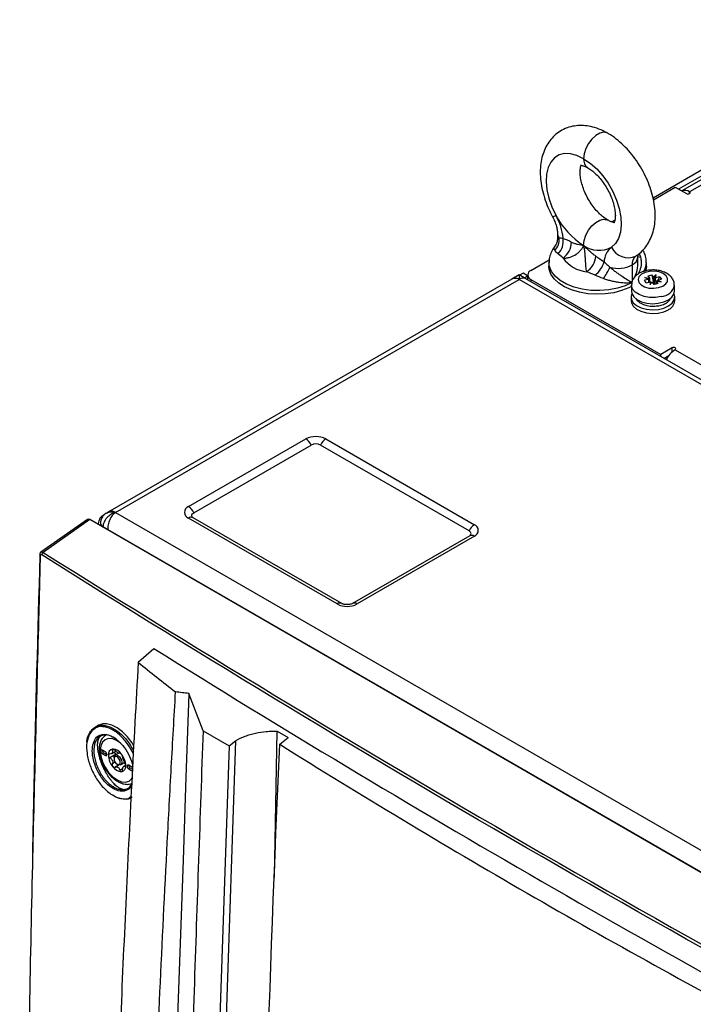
# Model space of a CAD drawing. Header units: millimetres. Extents: x 11 to 939, y -289 to 1138.
# Tile 82 of 86: x 695 to 771, y 1012 to 1123. Entities that reach past the tile are written whole.
import ezdxf

# ---------------------------------------------------------------- set-up
doc = ezdxf.new("R2010")
doc.units = ezdxf.units.MM

msp = doc.modelspace()

# ---------------------------------------------------------------- linework, layer by layer
at = {"color": 7, "linetype": 'Continuous', "lineweight": 25}
for p, q in [((802.84, 1123.17), (769.33, 1103.83)), ((803.52, 1122.95), (770.21, 1103.73)), ((793.32, 1118.74), (766.09, 1103.02)), ((793.88, 1118.41), (768.97, 1104.03)), ((766.14, 1102.84), (768.59, 1104.26)), ((768.59, 1104.26), (769.86, 1103.52)), ((761.77, 1100.53), (761.43, 1100.33)), ((761.65, 1100.25), (761.74, 1100.31)), ((755.29, 1099.04), (755.29, 1098.44)), ((752.29, 1094.85), (754.36, 1096.05)), ((764.38, 1095.79), (764.38, 1096.38)), ((754.33, 1095.74), (754.33, 1095.33)), ((765.33, 1095.33), (765.33, 1095.74)), ((750.12, 1093.86), (704.69, 1067.64)), ((705.35, 1067.51), (750.96, 1093.84)), ((750.96, 1094.34), (750.12, 1093.86)), ((864.38, 1028.36), (750.96, 1093.84)), ((751.71, 1093.91), (750.97, 1094.34)), ((751.4, 1094.54), (751.01, 1094.32)), ((751.92, 1094.24), (751.4, 1094.54)), ((751.92, 1094.19), (751.58, 1093.99)), ((865.13, 1028.44), (751.71, 1093.91)), ((751.92, 1094.34), (751.92, 1093.79)), ((752.29, 1093.83), (766.96, 1085.36)), ((765.59, 1093.84), (765.12, 1093.73)), ((765.32, 1093.45), (765.12, 1093.73)), ((765.16, 1094.03), (765.68, 1093.96)), ((765.59, 1093.84), (765.16, 1094.03)), ((765.63, 1093.85), (765.16, 1094.03)), ((765.32, 1093.45), (765.79, 1093.57)), ((765.48, 1094.23), (765.96, 1094.34)), ((765.48, 1094.23), (765.68, 1093.96)), ((765.6, 1093.84), (765.59, 1093.84)), ((765.63, 1093.53), (765.6, 1093.84)), ((765.68, 1093.96), (765.68, 1093.96)), ((765.68, 1093.96), (765.7, 1093.54)), ((765.79, 1093.57), (765.71, 1093.26)), ((765.79, 1093.57), (765.79, 1093.57)), ((766.15, 1094.07), (765.96, 1094.34)), ((765.96, 1094.34), (766.13, 1093.4)), ((766.44, 1094.33), (766.15, 1094.07)), ((766.15, 1094.07), (766.16, 1094.07)), ((766.26, 1094), (766.44, 1094.33)), ((766.36, 1094.02), (766.44, 1094.33)), ((766.83, 1094.14), (766.36, 1094.02)), ((766.36, 1094.02), (766.36, 1094.02)), ((766.47, 1093.63), (766.46, 1093.28)), ((766.67, 1093.36), (766.47, 1093.63)), ((766.99, 1093.56), (766.47, 1093.63)), ((766.47, 1093.63), (766.47, 1093.63)), ((766.52, 1093.64), (766.99, 1093.56)), ((766.55, 1093.75), (766.56, 1093.75)), ((766.56, 1093.75), (767.03, 1093.86)), ((766.56, 1093.75), (766.99, 1093.56)), ((766.83, 1094.14), (766.65, 1093.77)), ((766.83, 1094.14), (767.03, 1093.86)), ((763.65, 1093.18), (763.65, 1092.49)), ((765.71, 1093.26), (765.99, 1093.52)), ((765.89, 1093.49), (765.71, 1093.26)), ((765.99, 1093.52), (766.19, 1093.24)), ((765.99, 1093.52), (765.99, 1093.52)), ((766.13, 1093.4), (766.08, 1093.39)), ((766.13, 1093.4), (766.18, 1093.32)), ((766.18, 1093.32), (766.13, 1093.33)), ((766.67, 1093.36), (766.19, 1093.24)), ((766.29, 1093.3), (766.43, 1093.33)), ((766.34, 1093.28), (766.29, 1093.3)), ((766.45, 1093.31), (766.43, 1093.33)), ((768.5, 1092.49), (768.5, 1093.18)), ((763.6, 1091.83), (763.6, 1091.42)), ((767.98, 1091.53), (768.08, 1091.75)), ((768.55, 1091.42), (768.55, 1091.83)), ((768.23, 1086.09), (766.96, 1085.36)), ((768.59, 1085.89), (851.95, 1037.76)), ((766.96, 1085.11), (766.96, 1085.36)), ((767.31, 1084.91), (767.88, 1085.24)), ((767.35, 1084.89), (767.83, 1085.17)), ((713.6, 1068.16), (726.86, 1075.81)), ((729.1, 1075.81), (745.9, 1066.12)), ((714.19, 1067.47), (727.45, 1075.12)), ((745.3, 1065.43), (728.51, 1075.12)), ((703.8, 1066.85), (703.63, 1066.91)), ((704.07, 1067.22), (703.94, 1067.14)), ((704.69, 1067.64), (704.36, 1067.44)), ((705.35, 1067.51), (818.77, 1002.03)), ((730.39, 1057.17), (713.6, 1066.86)), ((730.91, 1057.22), (714.12, 1066.91)), ((702.17, 1066.7), (696.93, 1063.01)), ((702.43, 1066.69), (697.19, 1062.99)), ((818.4, 999.74), (702.43, 1066.69)), ((703.64, 1066.28), (703.64, 1065.99)), ((704.47, 1065.57), (703.94, 1065.88)), ((704.47, 1065.57), (817.53, 1000.3)), ((745.38, 1064.87), (732.12, 1057.22)), ((745.9, 1064.82), (732.64, 1057.17)), ((707.93, 1050.63), (709.69, 1052.13)), ((715.24, 1042.84), (713.63, 1047.06)), ((703.33, 1043.41), (703.06, 1043.26)), ((715.24, 1042.84), (718.21, 1041.13)), ((723.3, 1026.27), (723.61, 1042.8)), ((723.61, 1042.8), (724.85, 1042.08)), ((718.92, 1041.71), (714.79, 921.76)), ((718.21, 1041.13), (718.92, 1041.71)), ((723.91, 1041.31), (724.85, 1042.08)), ((704.22, 1040.45), (703.87, 1040.65)), ((704.04, 1040.34), (703.87, 1040.24)), ((703.87, 1040.24), (704.22, 1040.04)), ((704.04, 1040.34), (704.4, 1040.14)), ((704.4, 1040.14), (704.22, 1040.04)), ((705.42, 1040.2), (704.72, 1039.79)), ((704.93, 1040.25), (705.4, 1040.52)), ((705.72, 1040.32), (705.3, 1040.08)), ((705.47, 1040.18), (705.42, 1040.2)), ((718.21, 1041.13), (714.09, 921.42)), ((705.18, 1039.79), (705.18, 1039.69)), ((705.53, 1039.08), (705.62, 1039.03)), ((705.93, 1039), (706.4, 1039.27)), ((705.76, 1038.97), (705.3, 1038.71)), ((706.52, 1038.95), (706.29, 1038.82)), ((707.19, 1038.73), (706.84, 1038.94)), ((707.01, 1038.63), (706.84, 1038.53)), ((706.84, 1038.53), (707.19, 1038.32)), ((707.01, 1038.63), (707.28, 1038.48))]:
    msp.add_line(p, q, dxfattribs=at)
at = {"color": 8, "linetype": 'Continuous', "lineweight": 25}
for p, q in [((770.21, 1103.52), (770.21, 1103.73)), ((764.24, 1096.53), (764.14, 1096.46)), ((763.72, 1095.46), (763.72, 1093.6)), ((752.29, 1093.83), (752.29, 1093.58)), ((768.23, 1085.63), (768.23, 1086.09)), ((703.94, 1065.88), (703.94, 1065.82)), ((696.84, 1062.6), (696.68, 1056.29)), ((703.58, 1042.33), (703.85, 1042.42)), ((705.19, 1040.71), (704.99, 1040.59)), ((705.31, 1039.29), (704.99, 1039.1)), ((706.17, 1038.59), (705.84, 1038.4)), ((706.51, 1038.86), (706.42, 1038.81)), ((707.27, 1038.37), (707.19, 1038.32))]:
    msp.add_line(p, q, dxfattribs=at)
at = {"color": 8, "linetype": 'Continuous', "lineweight": 25, "flags": 128}
for points in [[(760.96, 1110.34), (760.88, 1110.38), (760.5, 1110.45), (760.06, 1110.34), (759.61, 1110.08), (759.17, 1109.68), (758.79, 1109.18), (758.5, 1108.61), (758.31, 1108.03), (758.24, 1107.47)], [(758.24, 1097.68), (758.31, 1098.23), (758.5, 1098.82), (758.79, 1099.38), (759.17, 1099.88), (759.61, 1100.28), (760.06, 1100.54), (760.5, 1100.65), (760.88, 1100.58), (760.95, 1100.55)], [(763.72, 1093.49), (762.94, 1093.12), (762.06, 1092.83), (761.09, 1092.65), (760.09, 1092.57), (759.07, 1092.59), (758.09, 1092.73), (757.16, 1092.96), (756.32, 1093.29), (755.6, 1093.71), (755.03, 1094.19), (754.62, 1094.73), (754.39, 1095.3), (754.33, 1095.75)], [(767, 1091.89), (766.36, 1091.79), (765.7, 1091.8), (765.07, 1091.91), (764.51, 1092.11), (764.07, 1092.4), (763.77, 1092.74), (763.65, 1093.11), (763.65, 1093.19)], [(705.92, 1041.42), (705.53, 1041.69), (705.03, 1041.91), (704.57, 1041.95), (704.18, 1041.83), (703.87, 1041.55), (703.68, 1041.12), (703.62, 1040.59), (703.68, 1039.98), (703.87, 1039.34), (704.18, 1038.71), (704.57, 1038.13), (705.03, 1037.64), (705.53, 1037.28), (706.02, 1037.07), (706.48, 1037.02), (706.88, 1037.14), (707.18, 1037.43), (707.26, 1037.55)]]:
    msp.add_lwpolyline(points, dxfattribs=at)
at = {"color": 7, "linetype": 'Continuous', "lineweight": 25, "flags": 128}
for points in [[(758.24, 1107.47), (757.49, 1107.83), (756.77, 1108.02), (756.09, 1108.04), (755.47, 1107.89), (754.95, 1107.56), (754.53, 1107.09), (754.22, 1106.47), (754.05, 1105.72), (754, 1104.88), (754.09, 1103.96), (754.31, 1103.01), (754.66, 1102.03), (755.11, 1101.08)], [(758.24, 1107.47), (758.99, 1106.96), (759.72, 1106.32), (760.4, 1105.55), (761.01, 1104.69), (761.54, 1103.76), (761.96, 1102.8), (762.26, 1101.83), (762.44, 1100.88), (762.48, 1099.98), (762.4, 1099.17), (762.18, 1098.47), (761.83, 1097.89), (761.38, 1097.46)], [(769.86, 1103.52), (769.94, 1103.49), (770.03, 1103.48), (770.13, 1103.49), (770.21, 1103.52), (770.27, 1103.57), (770.28, 1103.63), (770.27, 1103.68), (770.21, 1103.73)], [(763.65, 1093.04), (763.36, 1092.89), (762.54, 1092.57), (761.64, 1092.33), (760.68, 1092.19), (759.69, 1092.15), (758.71, 1092.22), (757.76, 1092.39), (756.88, 1092.65), (756.1, 1093), (755.44, 1093.42), (754.92, 1093.91), (754.55, 1094.44), (754.36, 1095), (754.33, 1095.33)], [(766.71, 1092.9), (767.18, 1093.07), (767.53, 1093.32), (767.72, 1093.61), (767.73, 1093.93), (767.57, 1094.24), (767.24, 1094.49), (766.78, 1094.67), (766.25, 1094.76), (765.7, 1094.74), (765.19, 1094.62), (764.78, 1094.41), (764.5, 1094.13), (764.4, 1093.82), (764.48, 1093.5), (764.73, 1093.22), (765.13, 1093), (765.63, 1092.86), (766.18, 1092.83), (766.71, 1092.9)], [(765.33, 1095.33), (765.27, 1094.84), (765.25, 1094.76)], [(763.65, 1092.49), (763.69, 1092.23), (763.9, 1091.87), (764.27, 1091.55), (764.78, 1091.31), (765.38, 1091.15), (766.03, 1091.09), (766.68, 1091.13), (767.3, 1091.28), (767.82, 1091.51), (768.21, 1091.82), (768.44, 1092.18), (768.5, 1092.49)], [(763.6, 1091.42), (763.64, 1091.18), (763.84, 1090.81), (764.21, 1090.48), (764.72, 1090.23), (765.33, 1090.06), (765.99, 1089.99), (766.66, 1090.03), (767.29, 1090.17), (767.82, 1090.41)], [(763.69, 1092.22), (763.61, 1091.95), (763.64, 1091.56), (763.86, 1091.2), (764.23, 1090.87), (764.75, 1090.62), (765.36, 1090.46), (766.03, 1090.4), (766.7, 1090.45), (767.32, 1090.59), (767.85, 1090.83), (768.25, 1091.15), (768.49, 1091.51), (768.55, 1091.9), (768.46, 1092.22)], [(768.59, 1085.89), (768.64, 1085.94), (768.66, 1085.99), (768.64, 1086.05), (768.59, 1086.09), (768.5, 1086.12), (768.41, 1086.14), (768.31, 1086.12), (768.23, 1086.09)], [(714.08, 1066.94), (714.03, 1067), (713.99, 1067.08), (713.97, 1067.16), (713.99, 1067.25), (714.03, 1067.33), (714.1, 1067.4), (714.19, 1067.47)], [(745.41, 1064.9), (745.47, 1064.96), (745.51, 1065.04), (745.52, 1065.12), (745.51, 1065.21), (745.47, 1065.29), (745.4, 1065.36), (745.3, 1065.43)], [(713.63, 1047.06), (713.62, 1046.98), (713.3, 1037.6), (712.98, 1028.23), (712.65, 1018.85), (712.33, 1009.47), (712.01, 1000.09), (711.36, 981.34), (710.72, 962.58), (710.4, 953.2), (709.78, 935.13), (709.43, 926.08), (709.16, 917.07)], [(703.87, 1040.65), (703.8, 1040.67), (703.74, 1040.66), (703.7, 1040.62), (703.69, 1040.55), (703.7, 1040.46), (703.74, 1040.37), (703.8, 1040.3), (703.87, 1040.24)], [(704.22, 1040.04), (704.29, 1040.01), (704.35, 1040.03), (704.38, 1040.07), (704.4, 1040.14), (704.38, 1040.23), (704.35, 1040.31), (704.29, 1040.39), (704.22, 1040.45)], [(705.18, 1039.79), (705.21, 1039.97), (705.3, 1040.08), (705.45, 1040.11), (705.62, 1040.05)], [(705.53, 1039.89), (705.39, 1039.94), (705.28, 1039.92), (705.2, 1039.83), (705.18, 1039.69), (705.2, 1039.52), (705.28, 1039.34), (705.39, 1039.19), (705.53, 1039.08), (705.66, 1039.03), (705.78, 1039.05), (705.86, 1039.14), (705.88, 1039.28), (705.86, 1039.45), (705.78, 1039.63), (705.66, 1039.79), (705.53, 1039.89)], [(705.62, 1040.05), (705.79, 1039.91), (705.93, 1039.72), (706.03, 1039.5), (706.06, 1039.28), (706.03, 1039.11), (705.93, 1039), (705.79, 1038.97), (705.62, 1039.03), (705.62, 1039.03)], [(706.84, 1038.94), (706.77, 1038.96), (706.71, 1038.95), (706.67, 1038.9), (706.66, 1038.83), (706.67, 1038.75), (706.71, 1038.66), (706.77, 1038.58), (706.84, 1038.53)], [(707.29, 1038.64), (707.26, 1038.68), (707.19, 1038.73)]]:
    msp.add_lwpolyline(points, dxfattribs=at)
at = {"color": 8, "linetype": 'Continuous', "lineweight": 25}
for centre, radius, start, end in [((759.35, 1107.35), 1.11, 173.8034, 234.8507), ((754.55, 1101.91), 1, 279.9465, 303.9756), ((756.14, 1099.05), 0.858, 181.1008, 219.2059), ((763.27, 1096.48), 1.11, 293.8298, 354.4317), ((764.75, 1097.1), 0.765, 240.0128, 264.8193), ((763.33, 1095.76), 2, 327.4291, 359.433), ((751.4, 1093.23), 0.754, 65.6929, 125.6176), ((766.9, 1093.52), 1.64, 273.4556, 348.014), ((713.9, 1066.45), 0.507, 64.646, 126.6644), ((704.13, 1066.33), 0.49, 183.6654, 246.4258), ((745.59, 1064.41), 0.507, 53.3356, 115.354), ((696.89, 1062.7), 0.114, 183.1035, 245.3054), ((730.7, 1056.76), 0.509, 65.5466, 126.5762), ((732.33, 1056.76), 0.51, 53.4477, 114.2118)]:
    msp.add_arc(centre, radius, start, end, dxfattribs=at)
at = {"color": 7, "linetype": 'Continuous', "lineweight": 25}
for centre, radius, start, end in [((769.68, 1102.98), 0.914, 54.5417, 112.5), ((762.9, 1105.11), 8.77, 207.356, 237.9103), ((749.29, 1097.82), 6.67, 5.6238, 29.2588), ((753.87, 1098.28), 1.62, 313.5174, 8.0703), ((753.92, 1098.16), 2.03, 314.9091, 8.7905), ((754.61, 1098.08), 2.26, 305.2795, 359.203), ((759.98, 1100.04), 2.93, 233.7326, 298.4478), ((762.72, 1095.77), 2.16, 128.4117, 179.1015), ((763.29, 1098.42), 2.14, 206.6883, 293.5853), ((758.97, 1098.45), 3.77, 215.8746, 264.1308), ((757.23, 1096.67), 2.4, 304.5989, 355.2299), ((757.75, 1096.64), 2.93, 307.4217, 343.3944), ((764.89, 1095.57), 1.17, 129.7327, 184.9854), ((752.48, 1094.34), 0.546, 110.7834, 249.2166), ((749.67, 1100.98), 12.92, 326.9228, 333.4137), ((762.12, 1098.59), 3.51, 255.1463, 297.1205), ((766.09, 1092.7), 0.629, 71.5012, 81.4553), ((767.32, 1091.54), 1.23, 294.0627, 354.6172), ((770.01, 1083.62), 2.68, 122.257, 155.159), ((727.98, 1073.64), 2.44, 62.6097, 117.3903), ((726.02, 1074.49), 1.56, 23.7945, 57.6124), ((729.94, 1074.49), 1.56, 122.3876, 156.2055), ((727.98, 1074.1), 1.15, 62.6097, 117.3903), ((713.84, 1067.51), 0.694, 110.7834, 249.2166), ((712.76, 1066.84), 1.56, 23.7945, 57.6124), ((704.6, 1065.97), 1.35, 119.3829, 135.8637), ((746.73, 1064.8), 1.56, 122.3876, 156.2055), ((745.65, 1065.47), 0.694, 290.7834, 69.2166), ((697.39, 1062.67), 0.376, 122.1649, 175.5403), ((731.52, 1059.33), 2.44, 242.6097, 297.3903), ((704.24, 1040.66), 0.375, 181.8666, 238.1281), ((705.15, 1040.16), 0.616, 100.5468, 189.2519), ((705.33, 1040.08), 0.409, 141.0957, 148.703), ((704.82, 1040.43), 0.215, 317.6518, 332.1469), ((704.96, 1039.49), 1.28, 33.4349, 86.5705), ((705.14, 1039.54), 0.957, 57.8448, 62.1606), ((705.87, 1040.8), 0.502, 235.8866, 244.1188), ((704.37, 1038.82), 2.15, 2.6393, 39.7721), ((706.69, 1040.16), 2.15, 182.6393, 219.7721), ((706.53, 1040.08), 1.64, 199.6999, 202.7114), ((704.19, 1039.17), 0.861, 18.3336, 24.0778), ((704.71, 1039), 1.64, 19.6999, 22.7114), ((707.04, 1039.9), 0.861, 198.3336, 204.0778), ((706.1, 1039.49), 1.28, 213.4349, 266.5705), ((706.1, 1039.54), 0.957, 237.8448, 242.1606), ((705.37, 1038.28), 0.502, 55.8866, 64.1188), ((705.91, 1038.82), 0.616, 280.5468, 9.2519), ((705.9, 1039), 0.409, 321.0957, 328.703), ((706.41, 1038.64), 0.215, 137.6518, 152.1469), ((707.21, 1038.95), 0.375, 181.8666, 238.1281)]:
    msp.add_arc(centre, radius, start, end, dxfattribs=at)
for centre, major_axis, ratio, start_param, end_param in [((766.06, 1093.69), (0.477, -0.141), 0.185739, 2.759278, 2.992267), ((766.08, 1093.73), (0.288, 0.428), 0.894853, 1.630125, 1.856967), ((766.06, 1093.7), (0.453, -0.309), 0.488289, 4.4477, 4.680689), ((766.06, 1093.72), (0.426, -0.352), 0.622693, 1.613774, 1.840616), ((766.09, 1093.7), (0.465, 0.273), 0.400601, 0.754467, 0.987456), ((766.07, 1093.7), (0.479, -0.052), 0.116793, 5.71133, 5.938172), ((766.09, 1093.71), (0.385, 0.379), 0.744701, 5.213975, 5.446964), ((766.09, 1093.71), (0.476, 0.209), 0.277607, 4.159644, 4.386486), ((702.44, 1066.28), (-0.251, 0.434), 0.575802, 5.499237, 6.335406)]:
    msp.add_ellipse(centre, major_axis=major_axis, ratio=ratio, start_param=start_param, end_param=end_param, dxfattribs=at)
for points, knots in [([(760.96, 1110.34), (760.79, 1110.44), (760.31, 1110.7), (759.53, 1111), (758.64, 1111.2), (757.81, 1111.24), (756.97, 1111.15), (756.17, 1110.9), (755.43, 1110.5), (754.8, 1109.97), (754.28, 1109.34), (753.87, 1108.62), (753.57, 1107.81), (753.38, 1106.92), (753.32, 1105.95), (753.38, 1104.93), (753.57, 1103.87), (753.88, 1102.8), (754.27, 1101.81), (754.58, 1101.2), (754.73, 1100.92)], [0, 0, 0, 0, 0.035491, 0.09976, 0.155912, 0.209762, 0.261745, 0.31794, 0.372087, 0.425019, 0.477565, 0.530795, 0.585686, 0.6429, 0.702516, 0.763913, 0.826105, 0.888214, 0.95006, 1, 1, 1, 1]), ([(764.24, 1096.53), (764.41, 1096.65), (764.79, 1096.94), (765.29, 1097.51), (765.72, 1098.21), (766.05, 1099), (766.26, 1099.87), (766.35, 1100.82), (766.31, 1101.83), (766.15, 1102.89), (765.87, 1103.96), (765.47, 1105.02), (764.97, 1106.05), (764.38, 1107.03), (763.71, 1107.95), (762.96, 1108.79), (762.15, 1109.54), (761.47, 1110.04), (761.06, 1110.28), (760.96, 1110.34)], [0, 0, 0, 0, 0.042157, 0.097044, 0.152296, 0.20908, 0.268178, 0.329825, 0.393523, 0.458287, 0.523098, 0.587646, 0.651962, 0.716225, 0.780658, 0.845457, 0.910889, 0.977175, 1, 1, 1, 1]), ([(760.96, 1100.54), (760.89, 1100.59), (760.67, 1100.72), (760.27, 1101.02), (759.79, 1101.49), (759.32, 1102.06), (758.88, 1102.7), (758.5, 1103.39), (758.2, 1104.1), (757.99, 1104.79), (757.86, 1105.42), (757.83, 1105.96), (757.87, 1106.38), (757.94, 1106.66), (758, 1106.77), (758, 1106.77), (758, 1106.77)], [0, 0, 0, 0, 0.038949, 0.112956, 0.188558, 0.265845, 0.344326, 0.423405, 0.502411, 0.580579, 0.657365, 0.732399, 0.805732, 0.878274, 0.951964, 1, 1, 1, 1]), ([(757.91, 1106.72), (757.91, 1106.72), (757.9, 1106.72), (757.96, 1106.73), (758.15, 1106.69), (758.43, 1106.6), (758.63, 1106.49), (758.71, 1106.44)], [0, 0, 0, 0, 0.038084, 0.315638, 0.574429, 0.845214, 1, 1, 1, 1]), ([(758.71, 1106.44), (758.78, 1106.4), (759, 1106.27), (759.4, 1105.96), (759.88, 1105.5), (760.35, 1104.93), (760.79, 1104.29), (761.17, 1103.6), (761.47, 1102.89), (761.68, 1102.2), (761.8, 1101.57), (761.84, 1101.02), (761.8, 1100.6), (761.73, 1100.33), (761.67, 1100.22), (761.67, 1100.22), (761.67, 1100.22)], [0, 0, 0, 0, 0.038937, 0.112921, 0.1885, 0.265763, 0.34422, 0.423274, 0.502257, 0.580401, 0.657163, 0.732174, 0.805484, 0.878005, 0.951672, 1, 1, 1, 1]), ([(754.73, 1100.92), (754.77, 1100.83), (754.92, 1100.55), (755.1, 1100.09), (755.24, 1099.57), (755.28, 1099.22), (755.29, 1099.07), (755.29, 1099.04)], [0, 0, 0, 0, 0.134383, 0.400856, 0.663096, 0.917872, 1, 1, 1, 1]), ([(761.76, 1100.27), (761.76, 1100.27), (761.77, 1100.27), (761.71, 1100.26), (761.51, 1100.29), (761.24, 1100.39), (761.04, 1100.5), (760.96, 1100.54)], [0, 0, 0, 0, 0.038634, 0.316029, 0.574672, 0.845302, 1, 1, 1, 1]), ([(755.29, 1098.45), (755.27, 1098.3), (755.24, 1098.01), (755.1, 1097.71), (755, 1097.61), (755, 1097.6)], [0, 0, 0, 0, 0.484085, 0.96867, 1, 1, 1, 1]), ([(755.48, 1098.51), (755.53, 1098.52), (755.59, 1098.52), (755.74, 1098.51), (755.83, 1098.49), (755.93, 1098.47)], [0, 0, 0, 0, 0.5, 0.5, 1, 1, 1, 1]), ([(756.87, 1098.05), (756.99, 1097.99), (757.11, 1097.94), (757.34, 1097.86), (757.46, 1097.83), (757.68, 1097.77), (757.8, 1097.75), (758.02, 1097.71), (758.13, 1097.69), (758.24, 1097.68)], [0, 0, 0, 0, 0.25, 0.25, 0.5, 0.5, 0.75, 0.75, 1, 1, 1, 1]), ([(755.01, 1097.59), (754.95, 1097.52), (754.75, 1097.28), (754.53, 1096.8), (754.35, 1096.25), (754.35, 1095.9), (754.35, 1095.76)], [0, 0, 0, 0, 0.135229, 0.468418, 0.791477, 1, 1, 1, 1]), ([(755.36, 1096.72), (755.27, 1096.78), (755.2, 1096.85), (755.07, 1096.98), (755.03, 1097.04), (754.99, 1097.1)], [0, 0, 0, 0, 0.5, 0.5, 1, 1, 1, 1]), ([(755.92, 1096.24), (756.05, 1096.24), (756.19, 1096.24), (756.45, 1096.28), (756.58, 1096.31), (756.96, 1096.42), (757.2, 1096.53), (757.51, 1096.74), (757.6, 1096.82), (757.78, 1096.98), (757.85, 1097.07), (757.99, 1097.24), (758.06, 1097.33), (758.14, 1097.46), (758.16, 1097.51), (758.2, 1097.59), (758.23, 1097.64), (758.24, 1097.68)], [0, 0, 0, 0, 0.125, 0.125, 0.25, 0.25, 0.5, 0.5, 0.625, 0.625, 0.75, 0.75, 0.875, 0.875, 0.9375, 0.9375, 1, 1, 1, 1]), ([(759.62, 1096.47), (759.5, 1096.54), (759.38, 1096.63), (759.15, 1096.82), (759.03, 1096.92), (758.8, 1097.12), (758.69, 1097.23), (758.47, 1097.45), (758.35, 1097.57), (758.24, 1097.68)], [0, 0, 0, 0, 0.25, 0.25, 0.5, 0.5, 0.75, 0.75, 1, 1, 1, 1]), ([(758.59, 1094.7), (758.57, 1094.78), (758.55, 1094.88), (758.52, 1095.08), (758.51, 1095.19), (758.48, 1095.54), (758.47, 1095.8), (758.44, 1096.2), (758.44, 1096.34), (758.42, 1096.61), (758.41, 1096.75), (758.38, 1097.02), (758.36, 1097.15), (758.32, 1097.35), (758.31, 1097.42), (758.28, 1097.55), (758.26, 1097.61), (758.24, 1097.68)], [0, 0, 0, 0, 0.125, 0.125, 0.25, 0.25, 0.5, 0.5, 0.625, 0.625, 0.75, 0.75, 0.875, 0.875, 0.9375, 0.9375, 1, 1, 1, 1]), ([(765.31, 1095.71), (765.32, 1095.8), (765.34, 1096.11), (765.22, 1096.62), (765.04, 1096.99), (764.95, 1097.16)], [0, 0, 0, 0, 0.179556, 0.617512, 1, 1, 1, 1]), ([(760.56, 1095.8), (760.66, 1095.7), (760.77, 1095.6), (760.99, 1095.4), (761.11, 1095.3), (761.22, 1095.2)], [0, 0, 0, 0, 0.5, 0.5, 1, 1, 1, 1]), ([(764.38, 1096.38), (764.38, 1096.44), (764.39, 1096.53), (764.39, 1096.57), (764.4, 1096.58)], [0, 0, 0, 0, 0.630317, 1, 1, 1, 1]), ([(761.22, 1095.2), (761.34, 1095.1), (761.46, 1095), (761.69, 1094.82), (761.81, 1094.73), (762.04, 1094.56), (762.16, 1094.48), (762.38, 1094.33), (762.5, 1094.25), (762.82, 1094.04), (763.02, 1093.91), (763.4, 1093.68), (763.57, 1093.58), (763.72, 1093.49)], [0, 0, 0, 0, 0.125, 0.125, 0.25, 0.25, 0.375, 0.375, 0.5, 0.5, 0.75, 0.75, 1, 1, 1, 1]), ([(768.48, 1093.18), (768.48, 1093.28), (768.48, 1093.54), (768.31, 1093.91), (768.02, 1094.26), (767.61, 1094.55), (767.11, 1094.76), (766.52, 1094.89), (765.89, 1094.91), (765.28, 1094.83), (764.7, 1094.64), (764.22, 1094.35), (763.89, 1093.98), (763.68, 1093.59), (763.67, 1093.32), (763.66, 1093.19)], [0, 0, 0, 0, 0.0509724, 0.1226679, 0.1945105, 0.2712341, 0.3540903, 0.4398507, 0.5256718, 0.6120802, 0.700145, 0.7913816, 0.8679392, 0.9397147, 1, 1, 1, 1]), ([(750.96, 1094.34), (750.96, 1094.34), (750.96, 1094.37), (750.96, 1094.2), (750.96, 1093.98), (750.96, 1093.84), (750.96, 1093.84)], [0, 0, 0, 0, 0.0499746, 0.5435754, 0.9965273, 1, 1, 1, 1]), ([(760.49, 1093.93), (760.64, 1093.88), (760.79, 1093.83), (761.09, 1093.75), (761.24, 1093.71), (761.53, 1093.64), (761.68, 1093.61), (761.96, 1093.56), (762.11, 1093.53), (762.53, 1093.48), (762.79, 1093.46), (763.16, 1093.46), (763.28, 1093.46), (763.51, 1093.47), (763.62, 1093.48), (763.72, 1093.49)], [0, 0, 0, 0, 0.125, 0.125, 0.25, 0.25, 0.375, 0.375, 0.5, 0.5, 0.75, 0.75, 0.875, 0.875, 1, 1, 1, 1]), ([(764.13, 1091.7), (764.16, 1091.64), (764.24, 1091.47), (764.51, 1091.25), (764.89, 1091.03), (765.44, 1090.85), (766, 1090.79), (766.34, 1090.82), (766.43, 1090.83)], [0, 0, 0, 0, 0.099397, 0.267339, 0.434854, 0.639527, 0.899985, 1, 1, 1, 1]), ([(766.43, 1090.83), (766.5, 1090.83), (766.74, 1090.85), (767.15, 1090.96), (767.65, 1091.18), (767.87, 1091.41), (767.98, 1091.54)], [0, 0, 0, 0, 0.091818, 0.359642, 0.662041, 1, 1, 1, 1]), ([(767.95, 1091.51), (767.96, 1091.51), (767.97, 1091.52), (767.98, 1091.53), (767.98, 1091.54)], [0, 0, 0, 0, 0.394597, 1, 1, 1, 1]), ([(703.44, 1066.11), (703.44, 1066.15), (703.44, 1066.42), (703.54, 1066.68), (703.63, 1066.91)], [0, 0, 0, 0, 0.143612, 1, 1, 1, 1]), ([(704.36, 1067.43), (704.29, 1067.39), (704.09, 1067.28), (703.85, 1067.01), (703.67, 1066.65), (703.66, 1066.4), (703.65, 1066.29)], [0, 0, 0, 0, 0.18228, 0.471656, 0.767424, 1, 1, 1, 1]), ([(705.35, 1067.51), (705.17, 1067.46), (704.99, 1067.38), (704.66, 1067.16), (704.5, 1067.03), (704.24, 1066.73), (704.12, 1066.56), (703.98, 1066.22), (703.94, 1066.04), (703.94, 1065.88)], [0, 0, 0, 0, 0.25, 0.25, 0.5, 0.5, 0.75, 0.75, 1, 1, 1, 1]), ([(714.12, 1066.91), (714.1, 1066.92), (714.08, 1066.94), (714.08, 1066.93), (714.09, 1066.93)], [0, 0, 0, 0, 0.713514, 1, 1, 1, 1]), ([(745.41, 1064.9), (745.41, 1064.9), (745.42, 1064.91), (745.4, 1064.89), (745.38, 1064.87)], [0, 0, 0, 0, 0.057163, 1, 1, 1, 1]), ([(696, 1029.1), (696.05, 1031.6), (696.28, 1042.74), (696.59, 1053.92), (696.84, 1062.61)], [0, 0, 0, 0, 0.223967, 1, 1, 1, 1]), ([(696.93, 1063), (696.9, 1062.98), (696.84, 1062.93), (696.79, 1062.81), (696.78, 1062.74), (696.78, 1062.7)], [0, 0, 0, 0, 0.334468, 0.674837, 1, 1, 1, 1]), ([(697.02, 1062.7), (696.97, 1062.73), (696.93, 1062.73), (696.86, 1062.7), (696.84, 1062.66), (696.84, 1062.6)], [0, 0, 0, 0, 0.5, 0.5, 1, 1, 1, 1]), ([(812.42, 996.08), (792.39, 1006.66), (772.75, 1017.51), (734.27, 1039.72), (715.43, 1051.09), (697.02, 1062.7)], [0, 0, 0, 0, 0.5, 0.5, 1, 1, 1, 1]), ([(697.19, 1062.99), (715.61, 1051.38), (734.44, 1040.02), (772.91, 1017.8), (792.55, 1006.96), (812.58, 996.38)], [0, 0, 0, 0, 0.5, 0.5, 1, 1, 1, 1]), ([(732.12, 1057.22), (732.1, 1057.21), (732.04, 1057.18), (731.89, 1057.13), (731.68, 1057.09), (731.43, 1057.08), (731.2, 1057.11), (731.01, 1057.17), (730.94, 1057.2), (730.91, 1057.22)], [0, 0, 0, 0, 0.104748, 0.239526, 0.387709, 0.549146, 0.716627, 0.860254, 1, 1, 1, 1]), ([(696.68, 1056.29), (696.43, 1046.75), (695.87, 1025.56), (695.26, 992.88), (694.91, 967.72), (694.7, 945.97), (694.58, 930.41), (694.54, 916.92), (694.52, 911.58)], [0, 0, 0, 0, 0.196367, 0.436095, 0.67582, 0.718331, 0.888374, 1, 1, 1, 1]), ([(707.92, 1050.56), (707.4, 1041.45), (706.93, 1032.37), (706.08, 1014.25), (705.7, 1005.22), (704.71, 978.2), (704.24, 960.3), (703.96, 942.5)], [0, 0, 0, 0, 0.25, 0.25, 0.5, 0.5, 1, 1, 1, 1]), ([(707.93, 1050.63), (707.91, 1050.62), (707.91, 1050.6), (707.9, 1050.58), (707.91, 1050.57), (707.92, 1050.56)], [0, 0, 0, 0, 0.5, 0.5, 1, 1, 1, 1]), ([(707.79, 913.12), (707.8, 915.88), (707.82, 918.63), (707.87, 924.14), (707.9, 926.9), (708.01, 935.19), (708.09, 940.73), (708.41, 957.38), (708.7, 968.51), (709.42, 990.87), (709.86, 1002.08), (710.63, 1018.97), (710.91, 1024.6), (711.35, 1033.07), (711.5, 1035.9), (711.81, 1041.56), (711.97, 1044.39), (712.14, 1047.22)], [0, 0, 0, 0, 0.0625, 0.0625, 0.125, 0.125, 0.25, 0.25, 0.5, 0.5, 0.75, 0.75, 0.875, 0.875, 0.9375, 0.9375, 1, 1, 1, 1]), ([(713.63, 1047.06), (713.38, 1047.09), (713.13, 1047.11), (712.88, 1047.14), (712.63, 1047.17), (712.39, 1047.2), (712.14, 1047.22)], [0, 0, 0, 0, 0.001574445, 0.001574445, 0.001574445, 0.003149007, 0.003149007, 0.003149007, 0.003149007]), ([(702.62, 1042.88), (702.76, 1043.02), (703.12, 1043.38), (703.93, 1043.53), (704.95, 1043.25), (705.99, 1042.51), (706.85, 1041.55), (707.24, 1040.82), (707.39, 1040.53)], [0, 0, 0, 0, 0.129824, 0.317198, 0.504497, 0.69245, 0.880228, 1, 1, 1, 1]), ([(707.42, 1041.14), (707.35, 1041.25), (707.14, 1041.62), (706.7, 1042.16), (706.13, 1042.74), (705.52, 1043.18), (704.92, 1043.48), (704.34, 1043.63), (703.79, 1043.62), (703.48, 1043.48), (703.33, 1043.41)], [0, 0, 0, 0, 0.061042, 0.195151, 0.329238, 0.463458, 0.597514, 0.731907, 0.866072, 1, 1, 1, 1]), ([(702.44, 1042.5), (702.31, 1042.19), (702.05, 1041.57), (702.08, 1040.28), (702.43, 1038.89), (703.08, 1037.54), (703.95, 1036.38), (704.96, 1035.53), (705.96, 1035.14), (706.72, 1035.1), (707.03, 1035.35), (707.11, 1035.42)], [0, 0, 0, 0, 0.1191227, 0.2381709, 0.3575663, 0.4772696, 0.5964945, 0.7152101, 0.8357878, 0.9542694, 1, 1, 1, 1]), ([(702.13, 1041.52), (702.12, 1041.55), (702.12, 1042.01), (702.32, 1042.46), (702.56, 1042.8), (702.62, 1042.88)], [0, 0, 0, 0, 0.05287, 0.774343, 1, 1, 1, 1]), ([(703.99, 1042.35), (703.86, 1042.33), (703.74, 1042.29), (703.52, 1042.16), (703.42, 1042.08), (703.29, 1041.94), (703.25, 1041.88), (703.18, 1041.77), (703.14, 1041.71), (703.05, 1041.51), (703, 1041.36), (702.93, 1041.05), (702.91, 1040.88), (702.9, 1040.52), (702.91, 1040.33), (702.94, 1040.04), (702.96, 1039.94), (702.99, 1039.74), (703.02, 1039.64), (703.07, 1039.44), (703.1, 1039.34), (703.16, 1039.13), (703.2, 1039.03), (703.31, 1038.73), (703.4, 1038.53), (703.6, 1038.14), (703.71, 1037.95), (703.89, 1037.69), (703.96, 1037.6), (704.08, 1037.43), (704.15, 1037.35), (704.35, 1037.12), (704.49, 1036.98), (704.71, 1036.79), (704.78, 1036.73), (704.93, 1036.62), (705, 1036.57), (705.22, 1036.43), (705.37, 1036.35), (705.67, 1036.24), (705.81, 1036.2), (706.09, 1036.17), (706.22, 1036.17), (706.35, 1036.19)], [0, 0, 0, 0, 0.0625, 0.0625, 0.125, 0.125, 0.15625, 0.15625, 0.1875, 0.1875, 0.25, 0.25, 0.3125, 0.3125, 0.375, 0.375, 0.40625, 0.40625, 0.4375, 0.4375, 0.46875, 0.46875, 0.5, 0.5, 0.5625, 0.5625, 0.625, 0.625, 0.65625, 0.65625, 0.6875, 0.6875, 0.75, 0.75, 0.78125, 0.78125, 0.8125, 0.8125, 0.875, 0.875, 0.9375, 0.9375, 1, 1, 1, 1]), ([(707.37, 1040.2), (707.18, 1040.57), (706.77, 1041.37), (705.88, 1042.37), (704.86, 1043.1), (703.88, 1043.36), (703.23, 1043.28), (702.98, 1043.05), (702.94, 1043.02)], [0, 0, 0, 0, 0.165573, 0.365583, 0.56579, 0.765307, 0.964884, 1, 1, 1, 1]), ([(704.3, 1042.36), (704.18, 1042.28), (703.93, 1042.11), (703.67, 1041.72), (703.52, 1041.24), (703.48, 1040.68), (703.56, 1040.05), (703.75, 1039.4), (704.04, 1038.77), (704.42, 1038.17), (704.87, 1037.65), (705.37, 1037.23), (705.9, 1036.93), (706.42, 1036.78), (706.86, 1036.77), (707.1, 1036.86), (707.19, 1036.89)], [0, 0, 0, 0, 0.066515, 0.134452, 0.20425, 0.277554, 0.353053, 0.428826, 0.504373, 0.579861, 0.655563, 0.73176, 0.808791, 0.886649, 0.954277, 1, 1, 1, 1]), ([(703.85, 1042.42), (703.86, 1042.42), (704.1, 1042.46), (704.62, 1042.4), (705.43, 1041.95), (706.19, 1041.2), (706.83, 1040.22), (707.18, 1039.39), (707.28, 1038.94), (707.3, 1038.85)], [0, 0, 0, 0, 0.011149, 0.198577, 0.386119, 0.573849, 0.761762, 0.949775, 1, 1, 1, 1]), ([(705.43, 1041.88), (705.2, 1042.03), (704.7, 1042.36), (704.22, 1042.39), (703.99, 1042.35), (703.99, 1042.35)], [0, 0, 0, 0, 0.463584, 0.997889, 1, 1, 1, 1]), ([(715.24, 1042.84), (714.9, 1033.15), (714.22, 1013.25), (713.17, 982.82), (712.11, 952.05), (711.42, 931.76), (711.06, 921.55), (711.07, 921.26), (711.1, 920.89), (711.14, 920.54), (711.2, 920.21), (711.28, 919.87), (711.37, 919.53), (711.49, 919.17), (711.59, 918.9), (712.26, 917.23), (713.52, 914.09), (715.45, 909.28), (717.37, 904.48), (718.61, 901.39), (719.31, 899.64), (719.51, 899.21), (719.82, 898.64), (720.14, 898.14), (720.48, 897.66), (720.86, 897.21), (721.2, 896.85), (721.52, 896.57), (721.77, 896.36), (722.07, 896.14), (722.3, 895.99), (725.98, 893.87), (733.37, 889.6), (741.17, 885.1), (745.07, 882.84)], [0.0038696, 0.0038696, 0.0038696, 0.0038696, 0.1460177, 0.2920354, 0.438053, 0.5840707, 0.5840707, 0.5866513, 0.5892319, 0.5918126, 0.5943932, 0.5969738, 0.5995544, 0.6021351, 0.6047157, 0.6047157, 0.6313328, 0.6579499, 0.6845671, 0.7111842, 0.7111842, 0.715513, 0.7198419, 0.7241707, 0.7284995, 0.7328284, 0.7371572, 0.7393216, 0.741486, 0.7436504, 0.7458148, 0.7458148, 0.8007035, 0.8555921, 0.8555921, 0.8555921, 0.8555921]), ([(718.92, 1041.71), (719.26, 1041.91), (719.62, 1042.08), (720.19, 1042.3), (720.38, 1042.36), (720.78, 1042.48), (720.98, 1042.52), (721.58, 1042.65), (721.98, 1042.71), (722.59, 1042.77), (722.8, 1042.78), (723.2, 1042.8), (723.41, 1042.8), (723.61, 1042.8)], [0, 0, 0, 0, 0.25, 0.25, 0.375, 0.375, 0.5, 0.5, 0.75, 0.75, 0.875, 0.875, 1, 1, 1, 1]), ([(706.31, 1036.03), (706.28, 1036.03), (706.02, 1035.99), (705.48, 1036.07), (704.68, 1036.53), (703.92, 1037.3), (703.37, 1038.17), (702.96, 1039.1), (702.72, 1040.06), (702.71, 1041.07), (702.97, 1041.85), (703.31, 1042.24), (703.55, 1042.32), (703.58, 1042.33)], [0, 0, 0, 0, 0.014401, 0.126552, 0.238749, 0.351002, 0.463504, 0.534233, 0.646587, 0.758943, 0.871141, 0.983447, 1, 1, 1, 1]), ([(703.34, 1040.94), (703.34, 1040.96), (703.34, 1041), (703.33, 1041.09), (703.33, 1041.2), (703.33, 1041.31), (703.33, 1041.38), (703.34, 1041.41)], [0, 0, 0, 0, 0.116492, 0.283344, 0.499962, 0.806712, 1, 1, 1, 1]), ([(703.34, 1041.41), (703.34, 1041.43), (703.34, 1041.47), (703.35, 1041.52), (703.35, 1041.57), (703.36, 1041.6), (703.36, 1041.62)], [0, 0, 0, 0, 0.230041, 0.500017, 0.769716, 1, 1, 1, 1]), ([(703.36, 1041.62), (703.36, 1041.64), (703.37, 1041.68), (703.38, 1041.72), (703.39, 1041.76), (703.4, 1041.79), (703.4, 1041.81)], [0, 0, 0, 0, 0.372057, 0.500629, 0.750492, 1, 1, 1, 1]), ([(703.4, 1041.81), (703.41, 1041.82), (703.42, 1041.88), (703.46, 1041.96), (703.5, 1042.04), (703.52, 1042.08), (703.53, 1042.1)], [0, 0, 0, 0, 0.17529, 0.500004, 0.825201, 1, 1, 1, 1]), ([(703.53, 1042.1), (703.54, 1042.11), (703.56, 1042.14), (703.59, 1042.17), (703.62, 1042.2), (703.65, 1042.23), (703.68, 1042.25), (703.7, 1042.27), (703.72, 1042.28), (703.73, 1042.28)], [0, 0, 0, 0, 0.166941, 0.334044, 0.501067, 0.588911, 0.751108, 0.912572, 1, 1, 1, 1]), ([(749, 892.06), (743.25, 895.38), (737.57, 898.73), (731.24, 902.53), (730.53, 902.95), (729.75, 903.43), (729.66, 903.48), (729.48, 903.6), (729.4, 903.66), (729.13, 903.86), (728.96, 904.01), (728.62, 904.33), (728.45, 904.5), (728.21, 904.77), (728.13, 904.86), (727.98, 905.06), (727.9, 905.16), (727.53, 905.66), (727.26, 906.1), (726.97, 906.67), (726.92, 906.79), (726.81, 907.02), (726.76, 907.13), (726.62, 907.49), (726.13, 908.66), (724.85, 911.7), (723.68, 914.51), (722.52, 917.32), (722.13, 918.26), (721.69, 919.32), (721.64, 919.43), (721.55, 919.67), (721.5, 919.79), (721.38, 920.14), (721.31, 920.38), (721.12, 921.1), (721.06, 921.55), (721.03, 922.07), (721.03, 922.18), (721.03, 922.38), (721.03, 922.69), (721.04, 923.41), (721.04, 924.84), (721.05, 926.07), (721.06, 928.53), (721.07, 930.17), (721.1, 935.09), (721.13, 938.38), (721.23, 948.25), (721.32, 954.84), (721.89, 987.87), (722.71, 1014.5), (723.91, 1041.31)], [0, 0, 0, 0, 0.125, 0.125, 0.140625, 0.140625, 0.142578, 0.142578, 0.144531, 0.144531, 0.148437, 0.148437, 0.152344, 0.152344, 0.154297, 0.154297, 0.15625, 0.15625, 0.164062, 0.164062, 0.166016, 0.166016, 0.167969, 0.167969, 0.171875, 0.1875, 0.21875, 0.21875, 0.234375, 0.234375, 0.236328, 0.236328, 0.238281, 0.238281, 0.242187, 0.242187, 0.25, 0.25, 0.251953, 0.251953, 0.253906, 0.257812, 0.265625, 0.28125, 0.28125, 0.3125, 0.3125, 0.375, 0.375, 0.5, 0.5, 1, 1, 1, 1]), ([(723.91, 1041.31), (733.07, 1035.57), (742.39, 1029.96), (761.37, 1019), (771.02, 1013.66), (780.83, 1008.45)], [0, 0, 0, 0, 0.5, 0.5, 1, 1, 1, 1]), ([(703.42, 1040.39), (703.41, 1040.41), (703.4, 1040.47), (703.38, 1040.56), (703.37, 1040.69), (703.35, 1040.81), (703.34, 1040.9), (703.34, 1040.94)], [0, 0, 0, 0, 0.124762, 0.291339, 0.499872, 0.796754, 1, 1, 1, 1]), ([(703.56, 1039.8), (703.53, 1039.9), (703.51, 1040), (703.46, 1040.2), (703.44, 1040.29), (703.42, 1040.39)], [0, 0, 0, 0, 0.5, 0.5, 1, 1, 1, 1]), ([(704.72, 1040.21), (704.67, 1040.21), (704.62, 1040.2), (704.56, 1040.15), (704.54, 1040.11), (704.54, 1040.06)], [0, 0, 0, 0, 0.5, 0.5, 1, 1, 1, 1]), ([(705.03, 1040.76), (705, 1040.76), (704.97, 1040.74), (704.96, 1040.68), (704.96, 1040.63), (704.99, 1040.59)], [0, 0, 0, 0, 0.5, 0.5, 1, 1, 1, 1]), ([(704.99, 1040.59), (705.01, 1040.54), (705.02, 1040.5), (705.03, 1040.41), (705.03, 1040.37), (705.01, 1040.33)], [0, 0, 0, 0, 0.5, 0.5, 1, 1, 1, 1]), ([(705.3, 1040.62), (705.26, 1040.66), (705.21, 1040.7), (705.12, 1040.75), (705.07, 1040.77), (705.03, 1040.76)], [0, 0, 0, 0, 0.5, 0.5, 1, 1, 1, 1]), ([(705.42, 1040.2), (705.39, 1040.21), (705.33, 1040.24), (705.26, 1040.31), (705.22, 1040.37), (705.22, 1040.41), (705.22, 1040.41)], [0, 0, 0, 0, 0.3182, 0.637979, 0.926078, 1, 1, 1, 1]), ([(705.84, 1040.31), (705.82, 1040.3), (705.79, 1040.3), (705.73, 1040.31), (705.69, 1040.32), (705.65, 1040.35)], [0, 0, 0, 0, 0.5, 0.5, 1, 1, 1, 1]), ([(706.02, 1040.19), (705.99, 1040.24), (705.95, 1040.27), (705.88, 1040.31), (705.85, 1040.32), (705.84, 1040.31)], [0, 0, 0, 0, 0.5, 0.5, 1, 1, 1, 1]), ([(706.15, 1039.92), (706.15, 1039.95), (706.14, 1039.99), (706.09, 1040.09), (706.06, 1040.15), (706.02, 1040.19)], [0, 0, 0, 0, 0.5, 0.5, 1, 1, 1, 1]), ([(703.77, 1039.19), (703.76, 1039.21), (703.73, 1039.27), (703.7, 1039.37), (703.65, 1039.51), (703.6, 1039.65), (703.57, 1039.76), (703.56, 1039.8)], [0, 0, 0, 0, 0.124995, 0.291659, 0.49989, 0.796868, 1, 1, 1, 1]), ([(703.89, 1038.88), (703.88, 1038.9), (703.86, 1038.96), (703.83, 1039.02), (703.8, 1039.1), (703.78, 1039.15), (703.77, 1039.19)], [0, 0, 0, 0, 0.249249, 0.499337, 0.63136, 1, 1, 1, 1]), ([(704.54, 1040.06), (704.54, 1040.01), (704.56, 1039.96), (704.62, 1039.86), (704.67, 1039.82), (704.72, 1039.79)], [0, 0, 0, 0, 0.5, 0.5, 1, 1, 1, 1]), ([(704.72, 1039.79), (704.77, 1039.76), (704.82, 1039.72), (704.91, 1039.63), (704.95, 1039.58), (704.98, 1039.52)], [0, 0, 0, 0, 0.5, 0.5, 1, 1, 1, 1]), ([(704.99, 1039.1), (704.96, 1039.06), (704.96, 1039), (704.97, 1038.88), (705, 1038.83), (705.03, 1038.78)], [0, 0, 0, 0, 0.5, 0.5, 1, 1, 1, 1]), ([(706.51, 1038.94), (706.51, 1038.95), (706.49, 1039.01), (706.44, 1039.09), (706.34, 1039.17), (706.27, 1039.17), (706.24, 1039.18)], [0, 0, 0, 0, 0.081193, 0.419759, 0.760345, 1, 1, 1, 1]), ([(706.42, 1039.23), (706.39, 1039.27), (706.36, 1039.32), (706.3, 1039.44), (706.28, 1039.49), (706.25, 1039.55)], [0, 0, 0, 0, 0.5, 0.5, 1, 1, 1, 1]), ([(706.52, 1038.92), (706.52, 1038.96), (706.51, 1039.02), (706.47, 1039.13), (706.45, 1039.19), (706.42, 1039.23)], [0, 0, 0, 0, 0.5, 0.5, 1, 1, 1, 1]), ([(704.03, 1038.58), (704.02, 1038.6), (703.99, 1038.65), (703.96, 1038.73), (703.92, 1038.81), (703.9, 1038.86), (703.89, 1038.88)], [0, 0, 0, 0, 0.229629, 0.500035, 0.770527, 1, 1, 1, 1]), ([(704.33, 1038), (704.32, 1038.03), (704.28, 1038.09), (704.23, 1038.18), (704.17, 1038.3), (704.11, 1038.41), (704.07, 1038.49), (704.05, 1038.54), (704.04, 1038.56), (704.03, 1038.57), (704.03, 1038.57), (704.03, 1038.58), (704.03, 1038.58), (704.03, 1038.58), (704.03, 1038.58), (704.03, 1038.58), (704.03, 1038.58), (704.03, 1038.58), (704.03, 1038.58), (704.03, 1038.58), (704.03, 1038.58), (704.03, 1038.58), (704.03, 1038.58)], [0, 0, 0, 0, 0.146061, 0.312743, 0.500005, 0.749957, 0.874951, 0.937475, 0.968737, 0.984368, 0.992184, 0.996092, 0.998046, 0.999023, 0.999512, 0.999756, 0.999878, 0.999939, 0.99997, 0.999985, 0.999992, 1, 1, 1, 1]), ([(704.67, 1037.48), (704.65, 1037.51), (704.59, 1037.59), (704.5, 1037.73), (704.41, 1037.88), (704.35, 1037.97), (704.33, 1038)], [0, 0, 0, 0, 0.174945, 0.500085, 0.824314, 1, 1, 1, 1]), ([(705.03, 1038.78), (705.07, 1038.74), (705.12, 1038.7), (705.21, 1038.68), (705.26, 1038.69), (705.3, 1038.71)], [0, 0, 0, 0, 0.5, 0.5, 1, 1, 1, 1]), ([(705.3, 1038.71), (705.34, 1038.73), (705.39, 1038.75), (705.49, 1038.76), (705.54, 1038.75), (705.59, 1038.73)], [0, 0, 0, 0, 0.5, 0.5, 1, 1, 1, 1]), ([(705.84, 1038.4), (705.85, 1038.34), (705.88, 1038.29), (705.95, 1038.23), (705.99, 1038.21), (706.02, 1038.21)], [0, 0, 0, 0, 0.5, 0.5, 1, 1, 1, 1]), ([(706.02, 1038.21), (706.06, 1038.21), (706.09, 1038.24), (706.14, 1038.32), (706.15, 1038.37), (706.15, 1038.43)], [0, 0, 0, 0, 0.5, 0.5, 1, 1, 1, 1]), ([(706.15, 1038.43), (706.15, 1038.49), (706.16, 1038.55), (706.18, 1038.66), (706.2, 1038.71), (706.22, 1038.74)], [0, 0, 0, 0, 0.5, 0.5, 1, 1, 1, 1]), ([(706.29, 1038.81), (706.3, 1038.82), (706.34, 1038.84), (706.38, 1038.83), (706.41, 1038.81), (706.42, 1038.81)], [0, 0, 0, 0, 0.261343, 0.855777, 1, 1, 1, 1]), ([(706.42, 1038.81), (706.45, 1038.79), (706.47, 1038.79), (706.51, 1038.83), (706.52, 1038.87), (706.52, 1038.92)], [0, 0, 0, 0, 0.5, 0.5, 1, 1, 1, 1]), ([(704.85, 1037.24), (704.83, 1037.26), (704.8, 1037.3), (704.76, 1037.36), (704.71, 1037.42), (704.68, 1037.46), (704.67, 1037.48)], [0, 0, 0, 0, 0.223043, 0.500041, 0.777264, 1, 1, 1, 1]), ([(705.02, 1037.02), (704.99, 1037.06), (704.97, 1037.09), (704.91, 1037.17), (704.87, 1037.2), (704.85, 1037.24)], [0, 0, 0, 0, 0.5, 0.5, 1, 1, 1, 1]), ([(705.02, 1037.02), (705.08, 1036.95), (705.14, 1036.89), (705.26, 1036.77), (705.32, 1036.71), (705.38, 1036.66)], [0, 0, 0, 0, 0.5, 0.5, 1, 1, 1, 1]), ([(705.38, 1036.66), (705.32, 1036.71), (705.26, 1036.77), (705.14, 1036.89), (705.08, 1036.95), (705.02, 1037.02)], [0, 0, 0, 0, 0.5, 0.5, 1, 1, 1, 1]), ([(706.35, 1036.19), (706.48, 1036.23), (706.8, 1036.33), (707.11, 1036.58), (707.19, 1036.87), (707.2, 1036.9)], [0, 0, 0, 0, 0.350441, 0.935833, 1, 1, 1, 1]), ([(705.73, 1036.39), (705.68, 1036.43), (705.62, 1036.47), (705.51, 1036.56), (705.44, 1036.61), (705.38, 1036.66)], [0, 0, 0, 0, 0.5, 0.5, 1, 1, 1, 1]), ([(706.06, 1036.24), (706.01, 1036.25), (705.96, 1036.27), (705.85, 1036.33), (705.79, 1036.36), (705.73, 1036.39)], [0, 0, 0, 0, 0.5, 0.5, 1, 1, 1, 1]), ([(706.22, 1036.2), (706.21, 1036.2), (706.18, 1036.21), (706.14, 1036.21), (706.1, 1036.22), (706.08, 1036.23), (706.06, 1036.24)], [0, 0, 0, 0, 0.2492653, 0.4993341, 0.7494277, 1, 1, 1, 1]), ([(706.35, 1036.19), (706.33, 1036.18), (706.31, 1036.15), (706.3, 1036.1), (706.3, 1036.06), (706.31, 1036.03)], [0, 0, 0, 0, 0.5, 0.5, 1, 1, 1, 1]), ([(707.18, 1036.74), (707.18, 1036.72), (707.09, 1036.43), (706.78, 1036.18), (706.44, 1036.07), (706.31, 1036.03)], [0, 0, 0, 0, 0.0471915, 0.6413403, 1, 1, 1, 1]), ([(707.24, 1035.34), (707.16, 1035.28), (706.85, 1035.03), (706.08, 1035.1), (705.37, 1035.28), (705.01, 1035.58), (705, 1035.59)], [0, 0, 0, 0, 0.1431974, 0.5589903, 0.9823219, 1, 1, 1, 1])]:
    msp.add_open_spline(points, degree=3, knots=knots, dxfattribs=at)
at = {"color": 8, "linetype": 'Continuous', "lineweight": 25}
for points, knots in [([(755.32, 1098.44), (755.31, 1098.46), (755.3, 1098.5), (755.42, 1098.51), (755.48, 1098.51)], [0, 0, 0, 0, 0.473501, 1, 1, 1, 1]), ([(754.99, 1097.1), (754.95, 1097.18), (754.87, 1097.36), (754.96, 1097.51), (755.01, 1097.59)], [0, 0, 0, 0, 0.427518, 1, 1, 1, 1]), ([(763.99, 1094.06), (764.03, 1094.14), (764.23, 1094.56), (764.38, 1095.17), (764.36, 1095.66), (764.35, 1095.8)], [0, 0, 0, 0, 0.157899, 0.767854, 1, 1, 1, 1]), ([(764.68, 1096.34), (764.71, 1096.17), (764.8, 1095.74), (764.72, 1095.07), (764.47, 1094.6), (764.37, 1094.4)], [0, 0, 0, 0, 0.273025, 0.684532, 1, 1, 1, 1]), ([(764.5, 1096.73), (764.55, 1096.66), (764.63, 1096.53), (764.67, 1096.4), (764.68, 1096.34)], [0, 0, 0, 0, 0.627082, 1, 1, 1, 1]), ([(767.98, 1091.54), (767.99, 1091.55), (768.01, 1091.57), (768.02, 1091.62), (768.01, 1091.66), (768.01, 1091.67)], [0, 0, 0, 0, 0.246822, 0.705938, 1, 1, 1, 1]), ([(704.37, 1067.42), (704.42, 1067.46), (704.48, 1067.51), (704.71, 1067.57), (704.93, 1067.59), (705.17, 1067.55), (705.26, 1067.53), (705.31, 1067.52), (705.31, 1067.52), (705.31, 1067.52), (705.32, 1067.52), (705.33, 1067.52), (705.34, 1067.51), (705.35, 1067.51), (705.35, 1067.51), (705.35, 1067.51)], [0, 0, 0, 0, 0.193785, 0.271891, 0.723245, 0.825223, 0.962348, 0.962416, 0.962686, 0.963769, 0.968104, 0.985486, 0.994193, 0.99545, 1, 1, 1, 1]), ([(696.93, 1063), (696.95, 1063.02), (697, 1063.05), (697.1, 1063.04), (697.17, 1063), (697.19, 1062.99)], [0, 0, 0, 0, 0.329127, 0.728384, 1, 1, 1, 1]), ([(702.94, 1043.02), (702.82, 1042.93), (702.63, 1042.8), (702.49, 1042.58), (702.44, 1042.5)], [0, 0, 0, 0, 0.6229107, 1, 1, 1, 1]), ([(703.85, 1042.42), (703.85, 1042.41), (703.86, 1042.4), (703.87, 1042.38), (703.89, 1042.36), (703.92, 1042.34), (703.95, 1042.34), (703.96, 1042.34), (703.97, 1042.35)], [0, 0, 0, 0, 0.149666, 0.178544, 0.418491, 0.658439, 0.898386, 1, 1, 1, 1])]:
    msp.add_open_spline(points, degree=3, knots=knots, dxfattribs=at)
at = {"color": 7, "linetype": 'Continuous', "lineweight": 25}
for points in [[(755.93, 1098.47), (756.24, 1098.37), (756.56, 1098.22), (756.87, 1098.05)], [(755.92, 1096.24), (755.72, 1096.41), (755.54, 1096.58), (755.36, 1096.72)], [(759.62, 1096.47), (759.93, 1096.27), (760.25, 1096.06), (760.56, 1095.8)], [(759.53, 1094.31), (759.21, 1094.46), (758.9, 1094.58), (758.59, 1094.7)], [(750.51, 1093.95), (750.37, 1093.96), (750.23, 1093.93), (750.12, 1093.86)], [(750.96, 1093.84), (750.81, 1093.91), (750.65, 1093.95), (750.51, 1093.95)], [(760.49, 1093.93), (760.16, 1094.04), (759.83, 1094.17), (759.53, 1094.31)], [(766.16, 1094.07), (766.17, 1093.82), (766.17, 1093.57), (766.18, 1093.32)], [(766.36, 1094.02), (766.34, 1093.78), (766.31, 1093.54), (766.29, 1093.3)], [(704.69, 1067.64), (704.78, 1067.68), (704.88, 1067.7), (704.99, 1067.68)], [(704.99, 1067.16), (704.88, 1067.01), (704.78, 1066.84), (704.69, 1066.67)], [(704.99, 1067.68), (705.1, 1067.66), (705.23, 1067.6), (705.35, 1067.51)], [(705.35, 1067.51), (705.23, 1067.42), (705.1, 1067.3), (704.99, 1067.16)], [(704.51, 1066.11), (704.47, 1065.92), (704.46, 1065.74), (704.47, 1065.57)], [(704.69, 1066.67), (704.61, 1066.49), (704.55, 1066.3), (704.51, 1066.11)], [(709.69, 1052.13), (738.41, 1034.2), (768.12, 1017.04), (798.78, 1000.71)], [(707.92, 1050.56), (709.31, 1049.44), (710.72, 1048.32), (712.14, 1047.22)], [(704.98, 1040.29), (704.92, 1040.23), (704.83, 1040.2), (704.72, 1040.21)], [(705.59, 1040.38), (705.49, 1040.44), (705.39, 1040.53), (705.3, 1040.62)], [(705.01, 1039.44), (705.05, 1039.32), (705.03, 1039.2), (704.99, 1039.1)], [(706.22, 1039.63), (706.18, 1039.75), (706.15, 1039.85), (706.15, 1039.92)], [(705.65, 1038.69), (705.74, 1038.63), (705.8, 1038.52), (705.84, 1038.4)], [(705.73, 1036.39), (705.79, 1036.36), (705.9, 1036.3), (706.01, 1036.25), (706.06, 1036.24)], [(706.22, 1036.2), (706.26, 1036.19), (706.31, 1036.19), (706.35, 1036.19)]]:
    msp.add_open_spline(points, degree=3, dxfattribs=at)

doc.saveas('drawing.dxf')
